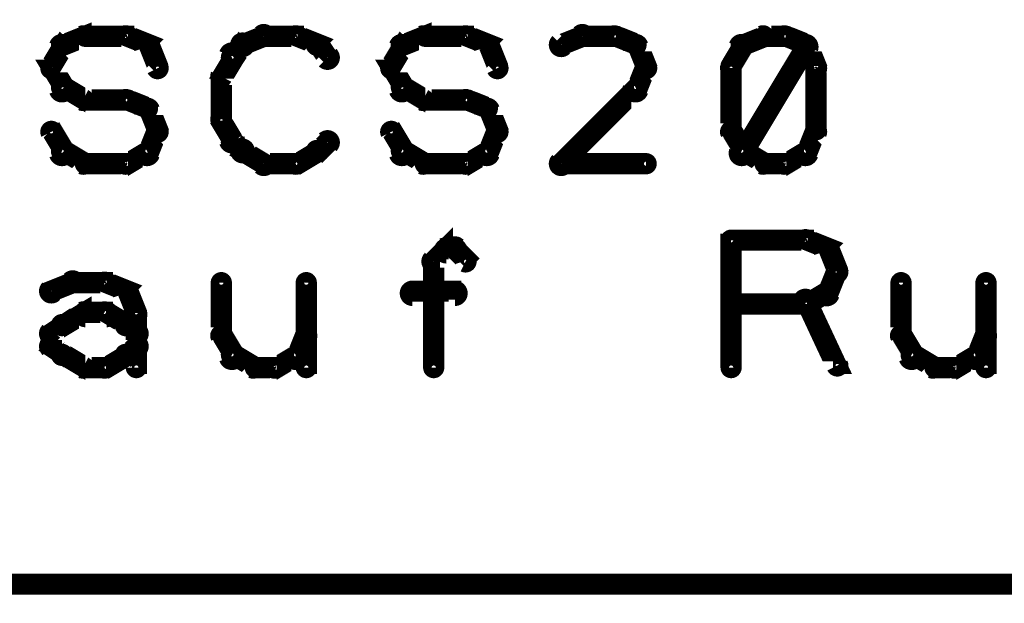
# Model space of a CAD drawing. Extents: x 35 to 575, y 26 to 553.
# Tile 23 of 125: x 129 to 152, y 220 to 233. Entities that reach past the tile are written whole.
import ezdxf

# ---------------------------------------------------------------- set-up
doc = ezdxf.new("R2010")
doc.units = 0
for name, color, linetype in [('DIMENSIONS', 3, 'CONTINUOUS'), ('DRAWING', 1, 'CONTINUOUS'), ('OUTLINES', 5, 'CONTINUOUS')]:
    doc.layers.add(name, color=color, linetype=linetype)

msp = doc.modelspace()

# ---------------------------------------------------------------- linework, layer by layer
at = {"layer": 'DIMENSIONS', "color": 94}
msp.add_lwpolyline([(149.5, 219.9, 0.1, 0.1, 1), (149.5, 220, 0, 0, 0), (149.5, 220, 0, 0, 0), (149.5, 220, 0.1, 0.1, 0), (74.5, 220, 0.1, 0.1, 0), (74.5, 220, 0, 0, 0), (74.5, 220, 0.1, 0.1, 0), (74.5, 220, 0.1, 0.1, 1), (74.5, 219.9, 0, 0, 0)], format="xyseb", dxfattribs=at)
at = {"layer": 'DRAWING', "color": 2}
msp.add_lwpolyline([(89, 220.1, 0.3, 0.3, 1), (89, 219.8, 0, 0, 0), (89, 220, 0, 0, 0), (89, 220, 0.5, 0.5, 0), (195.5, 220, 0.5, 0.5, 0), (195.5, 220, 0, 0, 0), (195.5, 220, 0.3, 0.3, 0), (195.5, 219.8, 0.3, 0.3, 1), (195.5, 220.1, 0, 0, 0)], format="xyseb", dxfattribs=at)
at = {"layer": 'OUTLINES', "color": 11}
for points in [[(129.7, 232.8, 0.3, 0.3, 1), (129.8, 232.6, 0, 0, 0), (129.8, 232.7, 0, 0, 0), (129.8, 232.7, 0.5, 0.5, 0), (130.3, 232.9, 0.5, 0.5, 0), (130.3, 232.9, 0, 0, 0), (130.3, 232.9, 0.3, 0.3, 0), (130.3, 232.8, 0.3, 0.3, 1), (130.2, 233, 0, 0, 0)], [(130.3, 233, 0.3, 0.3, 1), (130.3, 232.8, 0, 0, 0), (130.3, 232.9, 0, 0, 0), (130.3, 232.9, 0.5, 0.5, 0), (131.3, 232.9, 0.5, 0.5, 0), (131.3, 232.9, 0, 0, 0), (131.3, 232.9, 0.3, 0.3, 0), (131.3, 232.8, 0.3, 0.3, 1), (131.3, 233, 0, 0, 0)], [(131.3, 233, 0.3, 0.3, 1), (131.2, 232.8, 0, 0, 0), (131.3, 232.9, 0, 0, 0), (131.3, 232.9, 0.5, 0.5, 0), (131.8, 232.7, 0.5, 0.5, 0), (131.8, 232.7, 0, 0, 0), (131.8, 232.7, 0.3, 0.3, 0), (131.7, 232.6, 0.3, 0.3, 1), (131.8, 232.8, 0, 0, 0)], [(133.9, 232.8, 0.3, 0.3, 1), (134.1, 232.6, 0, 0, 0), (134, 232.7, 0, 0, 0), (134, 232.7, 0.5, 0.5, 0), (134.5, 232.9, 0.5, 0.5, 0), (134.5, 232.9, 0, 0, 0), (134.5, 232.9, 0.3, 0.3, 0), (134.6, 232.8, 0.3, 0.3, 1), (134.4, 233, 0, 0, 0)], [(134.5, 233, 0.3, 0.3, 1), (134.5, 232.8, 0, 0, 0), (134.5, 232.9, 0, 0, 0), (134.5, 232.9, 0.5, 0.5, 0), (135.3, 232.9, 0.5, 0.5, 0), (135.3, 232.9, 0, 0, 0), (135.3, 232.9, 0.3, 0.3, 0), (135.3, 232.8, 0.3, 0.3, 1), (135.3, 233, 0, 0, 0)], [(135.3, 233, 0.3, 0.3, 1), (135.2, 232.8, 0, 0, 0), (135.3, 232.9, 0, 0, 0), (135.3, 232.9, 0.5, 0.5, 0), (135.8, 232.7, 0.5, 0.5, 0), (135.8, 232.7, 0, 0, 0), (135.8, 232.7, 0.3, 0.3, 0), (135.7, 232.6, 0.3, 0.3, 1), (135.8, 232.8, 0, 0, 0)], [(137.7, 232.8, 0.3, 0.3, 1), (137.8, 232.6, 0, 0, 0), (137.8, 232.7, 0, 0, 0), (137.8, 232.7, 0.5, 0.5, 0), (138.3, 232.9, 0.5, 0.5, 0), (138.3, 232.9, 0, 0, 0), (138.3, 232.9, 0.3, 0.3, 0), (138.3, 232.8, 0.3, 0.3, 1), (138.2, 233, 0, 0, 0)], [(138.3, 233, 0.3, 0.3, 1), (138.3, 232.8, 0, 0, 0), (138.3, 232.9, 0, 0, 0), (138.3, 232.9, 0.5, 0.5, 0), (139.3, 232.9, 0.5, 0.5, 0), (139.3, 232.9, 0, 0, 0), (139.3, 232.9, 0.3, 0.3, 0), (139.3, 232.8, 0.3, 0.3, 1), (139.3, 233, 0, 0, 0)], [(139.3, 233, 0.3, 0.3, 1), (139.2, 232.8, 0, 0, 0), (139.3, 232.9, 0, 0, 0), (139.3, 232.9, 0.5, 0.5, 0), (139.8, 232.7, 0.5, 0.5, 0), (139.8, 232.7, 0, 0, 0), (139.8, 232.7, 0.3, 0.3, 0), (139.7, 232.6, 0.3, 0.3, 1), (139.8, 232.8, 0, 0, 0)], [(142.1, 232.8, 0.3, 0.3, 1), (141.9, 233, 0, 0, 0), (142, 232.9, 0, 0, 0), (142, 232.9, 0.5, 0.5, 0), (141.5, 232.7, 0.5, 0.5, 0), (141.5, 232.7, 0, 0, 0), (141.5, 232.7, 0.3, 0.3, 0), (141.4, 232.8, 0.3, 0.3, 1), (141.6, 232.6, 0, 0, 0)], [(142.8, 232.8, 0.3, 0.3, 1), (142.8, 233, 0, 0, 0), (142.8, 232.9, 0, 0, 0), (142.8, 232.9, 0.5, 0.5, 0), (142, 232.9, 0.5, 0.5, 0), (142, 232.9, 0, 0, 0), (142, 232.9, 0.3, 0.3, 0), (142, 233, 0.3, 0.3, 1), (142, 232.8, 0, 0, 0)], [(143.2, 232.6, 0.3, 0.3, 1), (143.3, 232.8, 0, 0, 0), (143.3, 232.7, 0, 0, 0), (143.3, 232.7, 0.5, 0.5, 0), (142.8, 232.9, 0.5, 0.5, 0), (142.8, 232.9, 0, 0, 0), (142.8, 232.9, 0.3, 0.3, 0), (142.8, 233, 0.3, 0.3, 1), (142.7, 232.8, 0, 0, 0)], [(146.3, 232.8, 0.3, 0.3, 1), (146.2, 233, 0, 0, 0), (146.3, 232.9, 0, 0, 0), (146.3, 232.9, 0.5, 0.5, 0), (145.8, 232.7, 0.5, 0.5, 0), (145.8, 232.7, 0, 0, 0), (145.8, 232.7, 0.3, 0.3, 0), (145.7, 232.8, 0.3, 0.3, 1), (145.8, 232.6, 0, 0, 0)], [(146.8, 232.8, 0.3, 0.3, 1), (146.8, 233, 0, 0, 0), (146.8, 232.9, 0, 0, 0), (146.8, 232.9, 0.5, 0.5, 0), (146.3, 232.9, 0.5, 0.5, 0), (146.3, 232.9, 0, 0, 0), (146.3, 232.9, 0.3, 0.3, 0), (146.3, 233, 0.3, 0.3, 1), (146.3, 232.8, 0, 0, 0)], [(147.2, 232.6, 0.3, 0.3, 1), (147.3, 232.8, 0, 0, 0), (147.3, 232.7, 0, 0, 0), (147.3, 232.7, 0.5, 0.5, 0), (146.8, 232.9, 0.5, 0.5, 0), (146.8, 232.9, 0, 0, 0), (146.8, 232.9, 0.3, 0.3, 0), (146.8, 233, 0.3, 0.3, 1), (146.7, 232.8, 0, 0, 0)], [(129.4, 232.2, 0.3, 0.3, 1), (129.6, 232.1, 0, 0, 0), (129.5, 232.2, 0, 0, 0), (129.5, 232.2, 0.5, 0.5, 0), (129.8, 232.7, 0.5, 0.5, 0), (129.8, 232.7, 0, 0, 0), (129.8, 232.7, 0.3, 0.3, 0), (129.9, 232.6, 0.3, 0.3, 1), (129.6, 232.7, 0, 0, 0)], [(131.9, 232.7, 0.3, 0.3, 1), (131.6, 232.6, 0, 0, 0), (131.8, 232.7, 0, 0, 0), (131.8, 232.7, 0.5, 0.5, 0), (132, 232.2, 0.5, 0.5, 0), (132, 232.2, 0, 0, 0), (132, 232.2, 0.3, 0.3, 0), (131.9, 232.1, 0.3, 0.3, 1), (132.1, 232.2, 0, 0, 0)], [(133.7, 232.5, 0.3, 0.3, 1), (133.8, 232.3, 0, 0, 0), (133.8, 232.4, 0, 0, 0), (133.8, 232.4, 0.5, 0.5, 0), (134, 232.7, 0.5, 0.5, 0), (134, 232.7, 0, 0, 0), (134, 232.7, 0.3, 0.3, 0), (134.1, 232.6, 0.3, 0.3, 1), (133.9, 232.8, 0, 0, 0)], [(135.8, 232.8, 0.3, 0.3, 1), (135.7, 232.6, 0, 0, 0), (135.8, 232.7, 0, 0, 0), (135.8, 232.7, 0.5, 0.5, 0), (136, 232.4, 0.5, 0.5, 0), (136, 232.4, 0, 0, 0), (136, 232.4, 0.3, 0.3, 0), (135.9, 232.3, 0.3, 0.3, 1), (136.1, 232.5, 0, 0, 0)], [(137.4, 232.2, 0.3, 0.3, 1), (137.6, 232.1, 0, 0, 0), (137.5, 232.2, 0, 0, 0), (137.5, 232.2, 0.5, 0.5, 0), (137.8, 232.7, 0.5, 0.5, 0), (137.8, 232.7, 0, 0, 0), (137.8, 232.7, 0.3, 0.3, 0), (137.9, 232.6, 0.3, 0.3, 1), (137.6, 232.7, 0, 0, 0)], [(139.9, 232.7, 0.3, 0.3, 1), (139.6, 232.6, 0, 0, 0), (139.8, 232.7, 0, 0, 0), (139.8, 232.7, 0.5, 0.5, 0), (140, 232.2, 0.5, 0.5, 0), (140, 232.2, 0, 0, 0), (140, 232.2, 0.3, 0.3, 0), (139.9, 232.1, 0.3, 0.3, 1), (140.1, 232.2, 0, 0, 0)], [(143.4, 232.1, 0.3, 0.3, 1), (143.6, 232.2, 0, 0, 0), (143.5, 232.2, 0, 0, 0), (143.5, 232.2, 0.5, 0.5, 0), (143.3, 232.7, 0.5, 0.5, 0), (143.3, 232.7, 0, 0, 0), (143.3, 232.7, 0.3, 0.3, 0), (143.4, 232.7, 0.3, 0.3, 1), (143.1, 232.6, 0, 0, 0)], [(145.9, 232.6, 0.3, 0.3, 1), (145.6, 232.7, 0, 0, 0), (145.8, 232.7, 0, 0, 0), (145.8, 232.7, 0.5, 0.5, 0), (145.5, 232.2, 0.5, 0.5, 0), (145.5, 232.2, 0, 0, 0), (145.5, 232.2, 0.3, 0.3, 0), (145.4, 232.2, 0.3, 0.3, 1), (145.6, 232.1, 0, 0, 0)], [(145.6, 230.2, 0.3, 0.3, 1), (145.9, 230.1, 0, 0, 0), (145.8, 230.2, 0, 0, 0), (145.8, 230.2, 0.5, 0.5, 0), (147.3, 232.7, 0.5, 0.5, 0), (147.3, 232.7, 0, 0, 0), (147.3, 232.7, 0.3, 0.3, 0), (147.4, 232.6, 0.3, 0.3, 1), (147.1, 232.7, 0, 0, 0)], [(147.4, 232.1, 0.3, 0.3, 1), (147.6, 232.2, 0, 0, 0), (147.5, 232.2, 0, 0, 0), (147.5, 232.2, 0.5, 0.5, 0), (147.3, 232.7, 0.5, 0.5, 0), (147.3, 232.7, 0, 0, 0), (147.3, 232.7, 0.3, 0.3, 0), (147.4, 232.7, 0.3, 0.3, 1), (147.1, 232.6, 0, 0, 0)], [(133.4, 232, 0.3, 0.3, 1), (133.6, 231.9, 0, 0, 0), (133.5, 231.9, 0, 0, 0), (133.5, 231.9, 0.5, 0.5, 0), (133.8, 232.4, 0.5, 0.5, 0), (133.8, 232.4, 0, 0, 0), (133.8, 232.4, 0.3, 0.3, 0), (133.9, 232.4, 0.3, 0.3, 1), (133.6, 232.5, 0, 0, 0)], [(129.6, 231.6, 0.3, 0.3, 1), (129.9, 231.7, 0, 0, 0), (129.8, 231.7, 0, 0, 0), (129.8, 231.7, 0.5, 0.5, 0), (129.5, 232.2, 0.5, 0.5, 0), (129.5, 232.2, 0, 0, 0), (129.5, 232.2, 0.3, 0.3, 0), (129.6, 232.2, 0.3, 0.3, 1), (129.4, 232.1, 0, 0, 0)], [(137.6, 231.6, 0.3, 0.3, 1), (137.9, 231.7, 0, 0, 0), (137.8, 231.7, 0, 0, 0), (137.8, 231.7, 0.5, 0.5, 0), (137.5, 232.2, 0.5, 0.5, 0), (137.5, 232.2, 0, 0, 0), (137.5, 232.2, 0.3, 0.3, 0), (137.6, 232.2, 0.3, 0.3, 1), (137.4, 232.1, 0, 0, 0)], [(143.1, 231.7, 0.3, 0.3, 1), (143.4, 231.6, 0, 0, 0), (143.3, 231.7, 0, 0, 0), (143.3, 231.7, 0.5, 0.5, 0), (143.5, 232.2, 0.5, 0.5, 0), (143.5, 232.2, 0, 0, 0), (143.5, 232.2, 0.3, 0.3, 0), (143.6, 232.1, 0.3, 0.3, 1), (143.4, 232.2, 0, 0, 0)], [(145.6, 232.2, 0.3, 0.3, 1), (145.4, 232.2, 0, 0, 0), (145.5, 232.2, 0, 0, 0), (145.5, 232.2, 0.5, 0.5, 0), (145.5, 230.7, 0.5, 0.5, 0), (145.5, 230.7, 0, 0, 0), (145.5, 230.7, 0.3, 0.3, 0), (145.4, 230.7, 0.3, 0.3, 1), (145.6, 230.7, 0, 0, 0)], [(147.4, 230.7, 0.3, 0.3, 1), (147.6, 230.7, 0, 0, 0), (147.5, 230.7, 0, 0, 0), (147.5, 230.7, 0.5, 0.5, 0), (147.5, 232.2, 0.5, 0.5, 0), (147.5, 232.2, 0, 0, 0), (147.5, 232.2, 0.3, 0.3, 0), (147.6, 232.2, 0.3, 0.3, 1), (147.4, 232.2, 0, 0, 0)], [(133.4, 230.9, 0.3, 0.3, 1), (133.6, 230.9, 0, 0, 0), (133.5, 230.9, 0, 0, 0), (133.5, 230.9, 0.5, 0.5, 0), (133.5, 231.9, 0.5, 0.5, 0), (133.5, 231.9, 0, 0, 0), (133.5, 231.9, 0.3, 0.3, 0), (133.6, 231.9, 0.3, 0.3, 1), (133.4, 231.9, 0, 0, 0)], [(130.2, 231.3, 0.3, 0.3, 1), (130.3, 231.5, 0, 0, 0), (130.3, 231.4, 0, 0, 0), (130.3, 231.4, 0.5, 0.5, 0), (129.8, 231.7, 0.5, 0.5, 0), (129.8, 231.7, 0, 0, 0), (129.8, 231.7, 0.3, 0.3, 0), (129.8, 231.8, 0.3, 0.3, 1), (129.7, 231.6, 0, 0, 0)], [(138.2, 231.3, 0.3, 0.3, 1), (138.3, 231.5, 0, 0, 0), (138.3, 231.4, 0, 0, 0), (138.3, 231.4, 0.5, 0.5, 0), (137.8, 231.7, 0.5, 0.5, 0), (137.8, 231.7, 0, 0, 0), (137.8, 231.7, 0.3, 0.3, 0), (137.8, 231.8, 0.3, 0.3, 1), (137.7, 231.6, 0, 0, 0)], [(141.4, 230, 0.3, 0.3, 1), (141.6, 229.8, 0, 0, 0), (141.5, 229.9, 0, 0, 0), (141.5, 229.9, 0.5, 0.5, 0), (143.3, 231.7, 0.5, 0.5, 0), (143.3, 231.7, 0, 0, 0), (143.3, 231.7, 0.3, 0.3, 0), (143.3, 231.6, 0.3, 0.3, 1), (143.2, 231.8, 0, 0, 0)], [(131.3, 231.3, 0.3, 0.3, 1), (131.3, 231.5, 0, 0, 0), (131.3, 231.4, 0, 0, 0), (131.3, 231.4, 0.5, 0.5, 0), (130.3, 231.4, 0.5, 0.5, 0), (130.3, 231.4, 0, 0, 0), (130.3, 231.4, 0.3, 0.3, 0), (130.3, 231.5, 0.3, 0.3, 1), (130.3, 231.3, 0, 0, 0)], [(131.7, 231.1, 0.3, 0.3, 1), (131.8, 231.3, 0, 0, 0), (131.8, 231.2, 0, 0, 0), (131.8, 231.2, 0.5, 0.5, 0), (131.3, 231.4, 0.5, 0.5, 0), (131.3, 231.4, 0, 0, 0), (131.3, 231.4, 0.3, 0.3, 0), (131.3, 231.5, 0.3, 0.3, 1), (131.2, 231.3, 0, 0, 0)], [(131.9, 230.6, 0.3, 0.3, 1), (132.1, 230.7, 0, 0, 0), (132, 230.7, 0, 0, 0), (132, 230.7, 0.5, 0.5, 0), (131.8, 231.2, 0.5, 0.5, 0), (131.8, 231.2, 0, 0, 0), (131.8, 231.2, 0.3, 0.3, 0), (131.9, 231.2, 0.3, 0.3, 1), (131.6, 231.1, 0, 0, 0)], [(139.3, 231.3, 0.3, 0.3, 1), (139.3, 231.5, 0, 0, 0), (139.3, 231.4, 0, 0, 0), (139.3, 231.4, 0.5, 0.5, 0), (138.3, 231.4, 0.5, 0.5, 0), (138.3, 231.4, 0, 0, 0), (138.3, 231.4, 0.3, 0.3, 0), (138.3, 231.5, 0.3, 0.3, 1), (138.3, 231.3, 0, 0, 0)], [(139.7, 231.1, 0.3, 0.3, 1), (139.8, 231.3, 0, 0, 0), (139.8, 231.2, 0, 0, 0), (139.8, 231.2, 0.5, 0.5, 0), (139.3, 231.4, 0.5, 0.5, 0), (139.3, 231.4, 0, 0, 0), (139.3, 231.4, 0.3, 0.3, 0), (139.3, 231.5, 0.3, 0.3, 1), (139.2, 231.3, 0, 0, 0)], [(139.9, 230.6, 0.3, 0.3, 1), (140.1, 230.7, 0, 0, 0), (140, 230.7, 0, 0, 0), (140, 230.7, 0.5, 0.5, 0), (139.8, 231.2, 0.5, 0.5, 0), (139.8, 231.2, 0, 0, 0), (139.8, 231.2, 0.3, 0.3, 0), (139.9, 231.2, 0.3, 0.3, 1), (139.6, 231.1, 0, 0, 0)], [(133.6, 230.4, 0.3, 0.3, 1), (133.9, 230.5, 0, 0, 0), (133.8, 230.4, 0, 0, 0), (133.8, 230.4, 0.5, 0.5, 0), (133.5, 230.9, 0.5, 0.5, 0), (133.5, 230.9, 0, 0, 0), (133.5, 230.9, 0.3, 0.3, 0), (133.6, 231, 0.3, 0.3, 1), (133.4, 230.9, 0, 0, 0)], [(129.6, 230.7, 0.3, 0.3, 1), (129.4, 230.6, 0, 0, 0), (129.5, 230.7, 0, 0, 0), (129.5, 230.7, 0.5, 0.5, 0), (129.8, 230.2, 0.5, 0.5, 0), (129.8, 230.2, 0, 0, 0), (129.8, 230.2, 0.3, 0.3, 0), (129.6, 230.1, 0.3, 0.3, 1), (129.9, 230.2, 0, 0, 0)], [(131.6, 230.2, 0.3, 0.3, 1), (131.9, 230.1, 0, 0, 0), (131.8, 230.2, 0, 0, 0), (131.8, 230.2, 0.5, 0.5, 0), (132, 230.7, 0.5, 0.5, 0), (132, 230.7, 0, 0, 0), (132, 230.7, 0.3, 0.3, 0), (132.1, 230.6, 0.3, 0.3, 1), (131.9, 230.7, 0, 0, 0)], [(137.6, 230.7, 0.3, 0.3, 1), (137.4, 230.6, 0, 0, 0), (137.5, 230.7, 0, 0, 0), (137.5, 230.7, 0.5, 0.5, 0), (137.8, 230.2, 0.5, 0.5, 0), (137.8, 230.2, 0, 0, 0), (137.8, 230.2, 0.3, 0.3, 0), (137.6, 230.1, 0.3, 0.3, 1), (137.9, 230.2, 0, 0, 0)], [(139.6, 230.2, 0.3, 0.3, 1), (139.9, 230.1, 0, 0, 0), (139.8, 230.2, 0, 0, 0), (139.8, 230.2, 0.5, 0.5, 0), (140, 230.7, 0.5, 0.5, 0), (140, 230.7, 0, 0, 0), (140, 230.7, 0.3, 0.3, 0), (140.1, 230.6, 0.3, 0.3, 1), (139.9, 230.7, 0, 0, 0)], [(145.6, 230.7, 0.3, 0.3, 1), (145.4, 230.6, 0, 0, 0), (145.5, 230.7, 0, 0, 0), (145.5, 230.7, 0.5, 0.5, 0), (145.8, 230.2, 0.5, 0.5, 0), (145.8, 230.2, 0, 0, 0), (145.8, 230.2, 0.3, 0.3, 0), (145.6, 230.1, 0.3, 0.3, 1), (145.9, 230.2, 0, 0, 0)], [(147.1, 230.2, 0.3, 0.3, 1), (147.4, 230.1, 0, 0, 0), (147.3, 230.2, 0, 0, 0), (147.3, 230.2, 0.5, 0.5, 0), (147.5, 230.7, 0.5, 0.5, 0), (147.5, 230.7, 0, 0, 0), (147.5, 230.7, 0.3, 0.3, 0), (147.6, 230.6, 0.3, 0.3, 1), (147.4, 230.7, 0, 0, 0)], [(133.9, 230.1, 0.3, 0.3, 1), (134.1, 230.3, 0, 0, 0), (134, 230.2, 0, 0, 0), (134, 230.2, 0.5, 0.5, 0), (133.8, 230.4, 0.5, 0.5, 0), (133.8, 230.4, 0, 0, 0), (133.8, 230.4, 0.3, 0.3, 0), (133.8, 230.5, 0.3, 0.3, 1), (133.7, 230.3, 0, 0, 0)], [(136.1, 230.3, 0.3, 0.3, 1), (135.9, 230.5, 0, 0, 0), (136, 230.4, 0, 0, 0), (136, 230.4, 0.5, 0.5, 0), (135.8, 230.2, 0.5, 0.5, 0), (135.8, 230.2, 0, 0, 0), (135.8, 230.2, 0.3, 0.3, 0), (135.7, 230.3, 0.3, 0.3, 1), (135.8, 230.1, 0, 0, 0)], [(129.8, 230.3, 0.3, 0.3, 1), (129.7, 230.1, 0, 0, 0), (129.8, 230.2, 0, 0, 0), (129.8, 230.2, 0.5, 0.5, 0), (130.3, 229.9, 0.5, 0.5, 0), (130.3, 229.9, 0, 0, 0), (130.3, 229.9, 0.3, 0.3, 0), (130.2, 229.8, 0.3, 0.3, 1), (130.3, 230, 0, 0, 0)], [(131.2, 230, 0.3, 0.3, 1), (131.3, 229.8, 0, 0, 0), (131.3, 229.9, 0, 0, 0), (131.3, 229.9, 0.5, 0.5, 0), (131.8, 230.2, 0.5, 0.5, 0), (131.8, 230.2, 0, 0, 0), (131.8, 230.2, 0.3, 0.3, 0), (131.8, 230.1, 0.3, 0.3, 1), (131.7, 230.3, 0, 0, 0)], [(134.4, 229.8, 0.3, 0.3, 1), (134.6, 230, 0, 0, 0), (134.5, 229.9, 0, 0, 0), (134.5, 229.9, 0.5, 0.5, 0), (134, 230.2, 0.5, 0.5, 0), (134, 230.2, 0, 0, 0), (134, 230.2, 0.3, 0.3, 0), (134.1, 230.3, 0.3, 0.3, 1), (133.9, 230.1, 0, 0, 0)], [(135.8, 230.1, 0.3, 0.3, 1), (135.7, 230.3, 0, 0, 0), (135.8, 230.2, 0, 0, 0), (135.8, 230.2, 0.5, 0.5, 0), (135.3, 229.9, 0.5, 0.5, 0), (135.3, 229.9, 0, 0, 0), (135.3, 229.9, 0.3, 0.3, 0), (135.2, 230, 0.3, 0.3, 1), (135.3, 229.8, 0, 0, 0)], [(137.8, 230.3, 0.3, 0.3, 1), (137.7, 230.1, 0, 0, 0), (137.8, 230.2, 0, 0, 0), (137.8, 230.2, 0.5, 0.5, 0), (138.3, 229.9, 0.5, 0.5, 0), (138.3, 229.9, 0, 0, 0), (138.3, 229.9, 0.3, 0.3, 0), (138.2, 229.8, 0.3, 0.3, 1), (138.3, 230, 0, 0, 0)], [(139.2, 230, 0.3, 0.3, 1), (139.3, 229.8, 0, 0, 0), (139.3, 229.9, 0, 0, 0), (139.3, 229.9, 0.5, 0.5, 0), (139.8, 230.2, 0.5, 0.5, 0), (139.8, 230.2, 0, 0, 0), (139.8, 230.2, 0.3, 0.3, 0), (139.8, 230.1, 0.3, 0.3, 1), (139.7, 230.3, 0, 0, 0)], [(145.8, 230.3, 0.3, 0.3, 1), (145.7, 230.1, 0, 0, 0), (145.8, 230.2, 0, 0, 0), (145.8, 230.2, 0.5, 0.5, 0), (146.3, 229.9, 0.5, 0.5, 0), (146.3, 229.9, 0, 0, 0), (146.3, 229.9, 0.3, 0.3, 0), (146.2, 229.8, 0.3, 0.3, 1), (146.3, 230, 0, 0, 0)], [(146.7, 230, 0.3, 0.3, 1), (146.8, 229.8, 0, 0, 0), (146.8, 229.9, 0, 0, 0), (146.8, 229.9, 0.5, 0.5, 0), (147.3, 230.2, 0.5, 0.5, 0), (147.3, 230.2, 0, 0, 0), (147.3, 230.2, 0.3, 0.3, 0), (147.3, 230.1, 0.3, 0.3, 1), (147.2, 230.3, 0, 0, 0)], [(130.3, 230, 0.3, 0.3, 1), (130.3, 229.8, 0, 0, 0), (130.3, 229.9, 0, 0, 0), (130.3, 229.9, 0.5, 0.5, 0), (131.3, 229.9, 0.5, 0.5, 0), (131.3, 229.9, 0, 0, 0), (131.3, 229.9, 0.3, 0.3, 0), (131.3, 229.8, 0.3, 0.3, 1), (131.3, 230, 0, 0, 0)], [(135.3, 229.8, 0.3, 0.3, 1), (135.3, 230, 0, 0, 0), (135.3, 229.9, 0, 0, 0), (135.3, 229.9, 0.5, 0.5, 0), (134.5, 229.9, 0.5, 0.5, 0), (134.5, 229.9, 0, 0, 0), (134.5, 229.9, 0.3, 0.3, 0), (134.5, 230, 0.3, 0.3, 1), (134.5, 229.8, 0, 0, 0)], [(138.3, 230, 0.3, 0.3, 1), (138.3, 229.8, 0, 0, 0), (138.3, 229.9, 0, 0, 0), (138.3, 229.9, 0.5, 0.5, 0), (139.3, 229.9, 0.5, 0.5, 0), (139.3, 229.9, 0, 0, 0), (139.3, 229.9, 0.3, 0.3, 0), (139.3, 229.8, 0.3, 0.3, 1), (139.3, 230, 0, 0, 0)], [(143.5, 229.8, 0.3, 0.3, 1), (143.5, 230, 0, 0, 0), (143.5, 229.9, 0, 0, 0), (143.5, 229.9, 0.5, 0.5, 0), (141.5, 229.9, 0.5, 0.5, 0), (141.5, 229.9, 0, 0, 0), (141.5, 229.9, 0.3, 0.3, 0), (141.5, 230, 0.3, 0.3, 1), (141.5, 229.8, 0, 0, 0)], [(146.3, 230, 0.3, 0.3, 1), (146.3, 229.8, 0, 0, 0), (146.3, 229.9, 0, 0, 0), (146.3, 229.9, 0.5, 0.5, 0), (146.8, 229.9, 0.5, 0.5, 0), (146.8, 229.9, 0, 0, 0), (146.8, 229.9, 0.3, 0.3, 0), (146.8, 229.8, 0.3, 0.3, 1), (146.8, 230, 0, 0, 0)], [(138.4, 227.7, 0.3, 0.3, 1), (138.6, 227.5, 0, 0, 0), (138.5, 227.6, 0, 0, 0), (138.5, 227.6, 0.5, 0.5, 0), (138.8, 227.9, 0.5, 0.5, 0), (138.8, 227.9, 0, 0, 0), (138.8, 227.9, 0.3, 0.3, 0), (138.8, 227.8, 0.3, 0.3, 1), (138.7, 228, 0, 0, 0)], [(139.1, 228, 0.3, 0.3, 1), (138.9, 227.8, 0, 0, 0), (139, 227.9, 0, 0, 0), (139, 227.9, 0.5, 0.5, 0), (139.3, 227.6, 0.5, 0.5, 0), (139.3, 227.6, 0, 0, 0), (139.3, 227.6, 0.3, 0.3, 0), (139.2, 227.5, 0.3, 0.3, 1), (139.3, 227.7, 0, 0, 0)], [(145.4, 225.1, 0.3, 0.3, 1), (145.6, 225.1, 0, 0, 0), (145.5, 225.1, 0, 0, 0), (145.5, 225.1, 0.5, 0.5, 0), (145.5, 228.1, 0.5, 0.5, 0), (145.5, 228.1, 0, 0, 0), (145.5, 228.1, 0.3, 0.3, 0), (145.6, 228.1, 0.3, 0.3, 1), (145.4, 228.1, 0, 0, 0)], [(145.5, 228.2, 0.3, 0.3, 1), (145.5, 228, 0, 0, 0), (145.5, 228.1, 0, 0, 0), (145.5, 228.1, 0.5, 0.5, 0), (147.3, 228.1, 0.5, 0.5, 0), (147.3, 228.1, 0, 0, 0), (147.3, 228.1, 0.3, 0.3, 0), (147.3, 228, 0.3, 0.3, 1), (147.3, 228.2, 0, 0, 0)], [(147.3, 228.2, 0.3, 0.3, 1), (147.2, 228, 0, 0, 0), (147.3, 228.1, 0, 0, 0), (147.3, 228.1, 0.5, 0.5, 0), (147.8, 227.9, 0.5, 0.5, 0), (147.8, 227.9, 0, 0, 0), (147.8, 227.9, 0.3, 0.3, 0), (147.7, 227.8, 0.3, 0.3, 1), (147.8, 228, 0, 0, 0)], [(150, 228.1, 0.3, 0.3, 1), (150, 228.1, 0, 0, 0), (150, 228.1, 0, 0, 0), (150, 228.1, 0.5, 0.5, 0), (150, 228.1, 0.5, 0.5, 0), (150, 228.1, 0, 0, 0), (150, 228.1, 0.3, 0.3, 0), (150, 228.1, 0.3, 0.3, 1), (150, 228.1, 0, 0, 0)], [(151, 228.1, 0.3, 0.3, 1), (151, 228.1, 0, 0, 0), (151, 228.1, 0, 0, 0), (151, 228.1, 0.5, 0.5, 0), (151, 228.1, 0.5, 0.5, 0), (151, 228.1, 0, 0, 0), (151, 228.1, 0.3, 0.3, 0), (151, 228.1, 0.3, 0.3, 1), (151, 228.1, 0, 0, 0)], [(138.8, 228, 0.3, 0.3, 1), (138.8, 227.7, 0, 0, 0), (138.8, 227.9, 0, 0, 0), (138.8, 227.9, 0.5, 0.5, 0), (139, 227.9, 0.5, 0.5, 0), (139, 227.9, 0, 0, 0), (139, 227.9, 0.3, 0.3, 0), (139, 227.7, 0.3, 0.3, 1), (139, 228, 0, 0, 0)], [(147.9, 227.9, 0.3, 0.3, 1), (147.6, 227.8, 0, 0, 0), (147.8, 227.9, 0, 0, 0), (147.8, 227.9, 0.5, 0.5, 0), (148, 227.4, 0.5, 0.5, 0), (148, 227.4, 0, 0, 0), (148, 227.4, 0.3, 0.3, 0), (147.9, 227.3, 0.3, 0.3, 1), (148.1, 227.4, 0, 0, 0)], [(138.4, 225.1, 0.3, 0.3, 1), (138.6, 225.1, 0, 0, 0), (138.5, 225.1, 0, 0, 0), (138.5, 225.1, 0.5, 0.5, 0), (138.5, 227.6, 0.5, 0.5, 0), (138.5, 227.6, 0, 0, 0), (138.5, 227.6, 0.3, 0.3, 0), (138.6, 227.6, 0.3, 0.3, 1), (138.4, 227.6, 0, 0, 0)], [(148.1, 227.3, 0.3, 0.3, 1), (147.9, 227.4, 0, 0, 0), (148, 227.4, 0, 0, 0), (148, 227.4, 0.5, 0.5, 0), (147.8, 226.9, 0.5, 0.5, 0), (147.8, 226.9, 0, 0, 0), (147.8, 226.9, 0.3, 0.3, 0), (147.6, 226.9, 0.3, 0.3, 1), (147.9, 226.8, 0, 0, 0)], [(129.4, 227, 0.3, 0.3, 1), (129.6, 226.8, 0, 0, 0), (129.5, 226.9, 0, 0, 0), (129.5, 226.9, 0.5, 0.5, 0), (130, 227.1, 0.5, 0.5, 0), (130, 227.1, 0, 0, 0), (130, 227.1, 0.3, 0.3, 0), (130.1, 227, 0.3, 0.3, 1), (129.9, 227.2, 0, 0, 0)], [(130, 227.2, 0.3, 0.3, 1), (130, 227, 0, 0, 0), (130, 227.1, 0, 0, 0), (130, 227.1, 0.5, 0.5, 0), (130.8, 227.1, 0.5, 0.5, 0), (130.8, 227.1, 0, 0, 0), (130.8, 227.1, 0.3, 0.3, 0), (130.8, 227, 0.3, 0.3, 1), (130.8, 227.2, 0, 0, 0)], [(130.8, 227.2, 0.3, 0.3, 1), (130.7, 227, 0, 0, 0), (130.8, 227.1, 0, 0, 0), (130.8, 227.1, 0.5, 0.5, 0), (131.3, 226.9, 0.5, 0.5, 0), (131.3, 226.9, 0, 0, 0), (131.3, 226.9, 0.3, 0.3, 0), (131.2, 226.8, 0.3, 0.3, 1), (131.3, 227, 0, 0, 0)], [(133.6, 227.1, 0.3, 0.3, 1), (133.4, 227.1, 0, 0, 0), (133.5, 227.1, 0, 0, 0), (133.5, 227.1, 0.5, 0.5, 0), (133.5, 225.9, 0.5, 0.5, 0), (133.5, 225.9, 0, 0, 0), (133.5, 225.9, 0.3, 0.3, 0), (133.4, 225.9, 0.3, 0.3, 1), (133.6, 225.9, 0, 0, 0)], [(135.6, 227.1, 0.3, 0.3, 1), (135.4, 227.1, 0, 0, 0), (135.5, 227.1, 0, 0, 0), (135.5, 227.1, 0.5, 0.5, 0), (135.5, 225.1, 0.5, 0.5, 0), (135.5, 225.1, 0, 0, 0), (135.5, 225.1, 0.3, 0.3, 0), (135.4, 225.1, 0.3, 0.3, 1), (135.6, 225.1, 0, 0, 0)], [(149.6, 227.1, 0.3, 0.3, 1), (149.4, 227.1, 0, 0, 0), (149.5, 227.1, 0, 0, 0), (149.5, 227.1, 0.5, 0.5, 0), (149.5, 225.9, 0.5, 0.5, 0), (149.5, 225.9, 0, 0, 0), (149.5, 225.9, 0.3, 0.3, 0), (149.4, 225.9, 0.3, 0.3, 1), (149.6, 225.9, 0, 0, 0)], [(151.6, 227.1, 0.3, 0.3, 1), (151.4, 227.1, 0, 0, 0), (151.5, 227.1, 0, 0, 0), (151.5, 227.1, 0.5, 0.5, 0), (151.5, 225.1, 0.5, 0.5, 0), (151.5, 225.1, 0, 0, 0), (151.5, 225.1, 0.3, 0.3, 0), (151.4, 225.1, 0.3, 0.3, 1), (151.6, 225.1, 0, 0, 0)], [(131.4, 226.9, 0.3, 0.3, 1), (131.1, 226.8, 0, 0, 0), (131.3, 226.9, 0, 0, 0), (131.3, 226.9, 0.5, 0.5, 0), (131.5, 226.4, 0.5, 0.5, 0), (131.5, 226.4, 0, 0, 0), (131.5, 226.4, 0.3, 0.3, 0), (131.4, 226.3, 0.3, 0.3, 1), (131.6, 226.4, 0, 0, 0)], [(138, 227, 0.3, 0.3, 1), (138, 226.7, 0, 0, 0), (138, 226.9, 0, 0, 0), (138, 226.9, 0.5, 0.5, 0), (139, 226.9, 0.5, 0.5, 0), (139, 226.9, 0, 0, 0), (139, 226.9, 0.3, 0.3, 0), (139, 226.7, 0.3, 0.3, 1), (139, 227, 0, 0, 0)], [(147.8, 226.8, 0.3, 0.3, 1), (147.7, 227, 0, 0, 0), (147.8, 226.9, 0, 0, 0), (147.8, 226.9, 0.5, 0.5, 0), (147.3, 226.6, 0.5, 0.5, 0), (147.3, 226.6, 0, 0, 0), (147.3, 226.6, 0.3, 0.3, 0), (147.2, 226.7, 0.3, 0.3, 1), (147.3, 226.5, 0, 0, 0)], [(147.3, 226.5, 0.3, 0.3, 1), (147.3, 226.7, 0, 0, 0), (147.3, 226.6, 0, 0, 0), (147.3, 226.6, 0.5, 0.5, 0), (145.5, 226.6, 0.5, 0.5, 0), (145.5, 226.6, 0, 0, 0), (145.5, 226.6, 0.3, 0.3, 0), (145.5, 226.7, 0.3, 0.3, 1), (145.5, 226.5, 0, 0, 0)], [(147.4, 226.7, 0.3, 0.3, 1), (147.1, 226.6, 0, 0, 0), (147.3, 226.6, 0, 0, 0), (147.3, 226.6, 0.5, 0.5, 0), (148, 225.1, 0.5, 0.5, 0), (148, 225.1, 0, 0, 0), (148, 225.1, 0.3, 0.3, 0), (147.9, 225.1, 0.3, 0.3, 1), (148.1, 225.2, 0, 0, 0)], [(129.7, 226.2, 0.3, 0.3, 1), (129.8, 226, 0, 0, 0), (129.8, 226.1, 0, 0, 0), (129.8, 226.1, 0.5, 0.5, 0), (130.3, 226.4, 0.5, 0.5, 0), (130.3, 226.4, 0, 0, 0), (130.3, 226.4, 0.3, 0.3, 0), (130.3, 226.3, 0.3, 0.3, 1), (130.2, 226.5, 0, 0, 0)], [(130.3, 226.5, 0.3, 0.3, 1), (130.3, 226.2, 0, 0, 0), (130.3, 226.4, 0, 0, 0), (130.3, 226.4, 0.5, 0.5, 0), (130.8, 226.4, 0.5, 0.5, 0), (130.8, 226.4, 0, 0, 0), (130.8, 226.4, 0.3, 0.3, 0), (130.8, 226.2, 0.3, 0.3, 1), (130.8, 226.5, 0, 0, 0)], [(130.8, 226.5, 0.3, 0.3, 1), (130.7, 226.3, 0, 0, 0), (130.8, 226.4, 0, 0, 0), (130.8, 226.4, 0.5, 0.5, 0), (131.3, 226.1, 0.5, 0.5, 0), (131.3, 226.1, 0, 0, 0), (131.3, 226.1, 0.3, 0.3, 0), (131.2, 226, 0.3, 0.3, 1), (131.3, 226.2, 0, 0, 0)], [(131.6, 226.4, 0.3, 0.3, 1), (131.4, 226.4, 0, 0, 0), (131.5, 226.4, 0, 0, 0), (131.5, 226.4, 0.5, 0.5, 0), (131.5, 225.6, 0.5, 0.5, 0), (131.5, 225.6, 0, 0, 0), (131.5, 225.6, 0.3, 0.3, 0), (131.4, 225.6, 0.3, 0.3, 1), (131.6, 225.6, 0, 0, 0)], [(129.4, 226, 0.3, 0.3, 1), (129.6, 225.8, 0, 0, 0), (129.5, 225.9, 0, 0, 0), (129.5, 225.9, 0.5, 0.5, 0), (129.8, 226.1, 0.5, 0.5, 0), (129.8, 226.1, 0, 0, 0), (129.8, 226.1, 0.3, 0.3, 0), (129.8, 226, 0.3, 0.3, 1), (129.7, 226.2, 0, 0, 0)], [(131.3, 226.2, 0.3, 0.3, 1), (131.2, 226, 0, 0, 0), (131.3, 226.1, 0, 0, 0), (131.3, 226.1, 0.5, 0.5, 0), (131.5, 225.9, 0.5, 0.5, 0), (131.5, 225.9, 0, 0, 0), (131.5, 225.9, 0.3, 0.3, 0), (131.4, 225.8, 0.3, 0.3, 1), (131.6, 226, 0, 0, 0)], [(129.4, 225.6, 0.3, 0.3, 1), (129.6, 225.6, 0, 0, 0), (129.5, 225.6, 0, 0, 0), (129.5, 225.6, 0.5, 0.5, 0), (129.5, 225.9, 0.5, 0.5, 0), (129.5, 225.9, 0, 0, 0), (129.5, 225.9, 0.3, 0.3, 0), (129.6, 225.9, 0.3, 0.3, 1), (129.4, 225.9, 0, 0, 0)], [(133.6, 225.9, 0.3, 0.3, 1), (133.4, 225.8, 0, 0, 0), (133.5, 225.9, 0, 0, 0), (133.5, 225.9, 0.5, 0.5, 0), (133.8, 225.4, 0.5, 0.5, 0), (133.8, 225.4, 0, 0, 0), (133.8, 225.4, 0.3, 0.3, 0), (133.6, 225.3, 0.3, 0.3, 1), (133.9, 225.4, 0, 0, 0)], [(135.1, 225.4, 0.3, 0.3, 1), (135.4, 225.3, 0, 0, 0), (135.3, 225.4, 0, 0, 0), (135.3, 225.4, 0.5, 0.5, 0), (135.5, 225.9, 0.5, 0.5, 0), (135.5, 225.9, 0, 0, 0), (135.5, 225.9, 0.3, 0.3, 0), (135.6, 225.8, 0.3, 0.3, 1), (135.4, 225.9, 0, 0, 0)], [(149.6, 225.9, 0.3, 0.3, 1), (149.4, 225.8, 0, 0, 0), (149.5, 225.9, 0, 0, 0), (149.5, 225.9, 0.5, 0.5, 0), (149.8, 225.4, 0.5, 0.5, 0), (149.8, 225.4, 0, 0, 0), (149.8, 225.4, 0.3, 0.3, 0), (149.6, 225.3, 0.3, 0.3, 1), (149.9, 225.4, 0, 0, 0)], [(151.1, 225.4, 0.3, 0.3, 1), (151.4, 225.3, 0, 0, 0), (151.3, 225.4, 0, 0, 0), (151.3, 225.4, 0.5, 0.5, 0), (151.5, 225.9, 0.5, 0.5, 0), (151.5, 225.9, 0, 0, 0), (151.5, 225.9, 0.3, 0.3, 0), (151.6, 225.8, 0.3, 0.3, 1), (151.4, 225.9, 0, 0, 0)], [(129.7, 225.3, 0.3, 0.3, 1), (129.8, 225.5, 0, 0, 0), (129.8, 225.4, 0, 0, 0), (129.8, 225.4, 0.5, 0.5, 0), (129.5, 225.6, 0.5, 0.5, 0), (129.5, 225.6, 0, 0, 0), (129.5, 225.6, 0.3, 0.3, 0), (129.6, 225.7, 0.3, 0.3, 1), (129.4, 225.5, 0, 0, 0)], [(131.6, 225.5, 0.3, 0.3, 1), (131.4, 225.7, 0, 0, 0), (131.5, 225.6, 0, 0, 0), (131.5, 225.6, 0.5, 0.5, 0), (131.3, 225.4, 0.5, 0.5, 0), (131.3, 225.4, 0, 0, 0), (131.3, 225.4, 0.3, 0.3, 0), (131.2, 225.5, 0.3, 0.3, 1), (131.3, 225.3, 0, 0, 0)], [(130.2, 225, 0.3, 0.3, 1), (130.3, 225.2, 0, 0, 0), (130.3, 225.1, 0, 0, 0), (130.3, 225.1, 0.5, 0.5, 0), (129.8, 225.4, 0.5, 0.5, 0), (129.8, 225.4, 0, 0, 0), (129.8, 225.4, 0.3, 0.3, 0), (129.8, 225.5, 0.3, 0.3, 1), (129.7, 225.3, 0, 0, 0)], [(131.3, 225.3, 0.3, 0.3, 1), (131.2, 225.5, 0, 0, 0), (131.3, 225.4, 0, 0, 0), (131.3, 225.4, 0.5, 0.5, 0), (130.8, 225.1, 0.5, 0.5, 0), (130.8, 225.1, 0, 0, 0), (130.8, 225.1, 0.3, 0.3, 0), (130.7, 225.2, 0.3, 0.3, 1), (130.8, 225, 0, 0, 0)], [(131.6, 225.6, 0.3, 0.3, 1), (131.4, 225.6, 0, 0, 0), (131.5, 225.6, 0, 0, 0), (131.5, 225.6, 0.5, 0.5, 0), (131.5, 225.1, 0.5, 0.5, 0), (131.5, 225.1, 0, 0, 0), (131.5, 225.1, 0.3, 0.3, 0), (131.4, 225.1, 0.3, 0.3, 1), (131.6, 225.1, 0, 0, 0)], [(133.8, 225.5, 0.3, 0.3, 1), (133.7, 225.3, 0, 0, 0), (133.8, 225.4, 0, 0, 0), (133.8, 225.4, 0.5, 0.5, 0), (134.3, 225.1, 0.5, 0.5, 0), (134.3, 225.1, 0, 0, 0), (134.3, 225.1, 0.3, 0.3, 0), (134.2, 225, 0.3, 0.3, 1), (134.3, 225.2, 0, 0, 0)], [(134.7, 225.2, 0.3, 0.3, 1), (134.8, 225, 0, 0, 0), (134.8, 225.1, 0, 0, 0), (134.8, 225.1, 0.5, 0.5, 0), (135.3, 225.4, 0.5, 0.5, 0), (135.3, 225.4, 0, 0, 0), (135.3, 225.4, 0.3, 0.3, 0), (135.3, 225.3, 0.3, 0.3, 1), (135.2, 225.5, 0, 0, 0)], [(149.8, 225.5, 0.3, 0.3, 1), (149.7, 225.3, 0, 0, 0), (149.8, 225.4, 0, 0, 0), (149.8, 225.4, 0.5, 0.5, 0), (150.3, 225.1, 0.5, 0.5, 0), (150.3, 225.1, 0, 0, 0), (150.3, 225.1, 0.3, 0.3, 0), (150.2, 225, 0.3, 0.3, 1), (150.3, 225.2, 0, 0, 0)], [(150.7, 225.2, 0.3, 0.3, 1), (150.8, 225, 0, 0, 0), (150.8, 225.1, 0, 0, 0), (150.8, 225.1, 0.5, 0.5, 0), (151.3, 225.4, 0.5, 0.5, 0), (151.3, 225.4, 0, 0, 0), (151.3, 225.4, 0.3, 0.3, 0), (151.3, 225.3, 0.3, 0.3, 1), (151.2, 225.5, 0, 0, 0)], [(130.8, 225, 0.3, 0.3, 1), (130.8, 225.2, 0, 0, 0), (130.8, 225.1, 0, 0, 0), (130.8, 225.1, 0.5, 0.5, 0), (130.3, 225.1, 0.5, 0.5, 0), (130.3, 225.1, 0, 0, 0), (130.3, 225.1, 0.3, 0.3, 0), (130.3, 225.2, 0.3, 0.3, 1), (130.3, 225, 0, 0, 0)], [(134.3, 225.2, 0.3, 0.3, 1), (134.3, 225, 0, 0, 0), (134.3, 225.1, 0, 0, 0), (134.3, 225.1, 0.5, 0.5, 0), (134.8, 225.1, 0.5, 0.5, 0), (134.8, 225.1, 0, 0, 0), (134.8, 225.1, 0.3, 0.3, 0), (134.8, 225, 0.3, 0.3, 1), (134.8, 225.2, 0, 0, 0)], [(150.3, 225.2, 0.3, 0.3, 1), (150.3, 225, 0, 0, 0), (150.3, 225.1, 0, 0, 0), (150.3, 225.1, 0.5, 0.5, 0), (150.8, 225.1, 0.5, 0.5, 0), (150.8, 225.1, 0, 0, 0), (150.8, 225.1, 0.3, 0.3, 0), (150.8, 225, 0.3, 0.3, 1), (150.8, 225.2, 0, 0, 0)]]:
    msp.add_lwpolyline(points, format="xyseb", dxfattribs=at)

doc.saveas('drawing.dxf')
